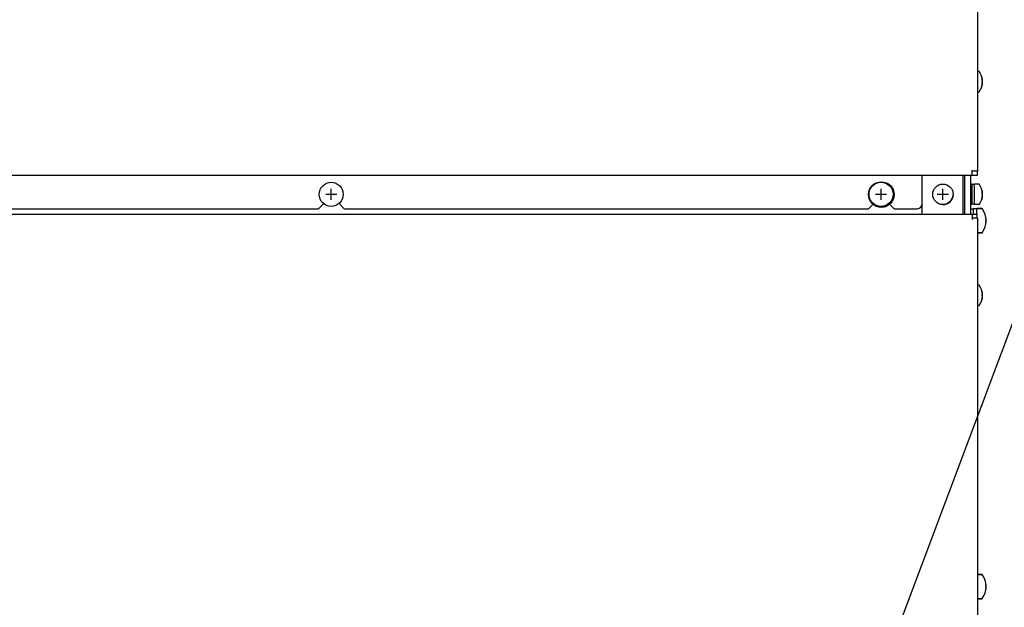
# Model space of a CAD drawing. Extents: x 31 to 410, y 34 to 287.
# Tile 22 of 34: x 76 to 115, y 190 to 213. Entities that reach past the tile are written whole.
import ezdxf

# ---------------------------------------------------------------- set-up
doc = ezdxf.new("R2010")
doc.units = 0
doc.header["$LTSCALE"] = 23.1
for name, color, linetype in [('ALL_AXIS', 7, 'CONTINUOUS'), ('ALL_CURVE', 7, 'CONTINUOUS'), ('ALL_FEATURES', 7, 'CONTINUOUS'), ('ALL_NOTE', 7, 'CONTINUOUS')]:
    doc.layers.add(name, color=color, linetype=linetype)

msp = doc.modelspace()

# ---------------------------------------------------------------- linework, layer by layer
at = {"layer": 'ALL_AXIS', "color": 7, "linetype": 'CONTINUOUS'}
for p, q in [((113.648, 211.311), (113.59, 211.311)), ((113.648, 210.511), (113.59, 210.511)), ((113.38, 206.911), (113.33, 206.911)), ((113.38, 206.111), (113.38, 206.911)), ((113.48, 206.891), (113.38, 206.891)), ((113.648, 206.911), (113.48, 206.911)), ((113.48, 206.111), (113.48, 206.911)), ((113.38, 206.111), (113.33, 206.111)), ((113.48, 206.131), (113.38, 206.131)), ((113.648, 206.111), (113.48, 206.111)), ((113.43, 205.931), (113.33, 205.931)), ((113.56, 205.941), (113.43, 205.941)), ((113.43, 205.741), (113.43, 205.941)), ((113.769, 205.956), (113.56, 205.956)), ((113.56, 205.741), (113.56, 205.956)), ((113.769, 205.006), (113.59, 205.006)), ((113.648, 202.961), (113.59, 202.961)), ((113.648, 202.161), (113.59, 202.161)), ((113.769, 191.656), (113.59, 191.656)), ((113.769, 190.706), (113.59, 190.706))]:
    msp.add_line(p, q, dxfattribs=at)
for centre in [(88.32, 206.511), (109.82, 206.511)]:
    msp.add_circle(centre, 0.47, dxfattribs=at)
for centre, radius, start, end in [((113.14, 210.911), 0.65, 322.4557, 37.5443), ((113.14, 206.511), 0.65, 322.4557, 37.5443), ((112.24, 206.511), 0.4, 270, 357.8994), ((113.14, 202.561), 0.65, 322.4557, 37.5443)]:
    msp.add_arc(centre, radius, start, end, dxfattribs=at)
at = {"layer": 'ALL_CURVE', "color": 40, "linetype": 'CONTINUOUS'}
for p, q in [((113.79, 210.911), (113.752, 210.911)), ((88.535, 206.511), (88.105, 206.511)), ((88.32, 206.296), (88.32, 206.726)), ((110.035, 206.511), (109.605, 206.511)), ((109.82, 206.296), (109.82, 206.726)), ((112.46, 206.511), (112.02, 206.511)), ((112.24, 206.291), (112.24, 206.731)), ((113.79, 206.511), (113.752, 206.511)), ((113.892, 205.481), (113.93, 205.481)), ((113.79, 202.561), (113.752, 202.561)), ((113.892, 191.181), (113.93, 191.181))]:
    msp.add_line(p, q, dxfattribs=at)
at = {"layer": 'ALL_CURVE', "color": 2, "linetype": 'CONTINUOUS'}
for p, q in [((109.976, 206.022), (110.063, 206.109)), ((110.222, 206.268), (110.309, 206.355))]:
    msp.add_line(p, q, dxfattribs=at)
at = {"layer": 'ALL_CURVE', "color": 4, "linetype": 'CONTINUOUS'}
msp.add_circle((109.83, 206.501), 0.5, dxfattribs=at)
at = {"layer": 'ALL_CURVE', "color": 40, "linetype": 'CONTINUOUS'}
for centre, radius, start, end in [((113.14, 210.911), 0.65, 340.2168, 19.7832), ((113.14, 206.511), 0.65, 340.2168, 19.7832), ((113.13, 205.481), 0.8, 342.1666, 17.8334), ((113.14, 202.561), 0.65, 340.2168, 19.7832), ((113.13, 191.181), 0.8, 342.1666, 17.8334)]:
    msp.add_arc(centre, radius, start, end, dxfattribs=at)
at = {"layer": 'ALL_FEATURES', "color": 7, "linetype": 'CONTINUOUS'}
for p, q in [((113.59, 242.211), (113.59, 207.411)), ((113.58, 207.251), (63.08, 207.251)), ((111.43, 205.741), (111.43, 207.251)), ((113.02, 207.251), (113.02, 205.741)), ((113.33, 205.741), (113.33, 207.251)), ((113.38, 207.251), (113.38, 207.461)), ((113.59, 207.411), (113.38, 207.411)), ((113.58, 207.411), (113.58, 207.251)), ((87.83, 205.951), (88.025, 206.146)), ((88.63, 206.151), (88.63, 206.158)), ((88.63, 206.151), (88.83, 205.951)), ((109.33, 205.951), (109.525, 206.146)), ((110.13, 206.151), (110.13, 206.158)), ((110.13, 206.151), (110.33, 205.951)), ((63.08, 205.741), (113.58, 205.741)), ((67.33, 205.951), (87.83, 205.951)), ((88.83, 205.951), (109.33, 205.951)), ((110.33, 205.951), (111.23, 205.951)), ((113.38, 205.741), (113.38, 205.531)), ((113.56, 205.956), (113.769, 205.956)), ((113.58, 205.581), (113.58, 205.741)), ((113.59, 205.581), (113.38, 205.581)), ((113.59, 205.581), (113.59, 170.631)), ((113.59, 205.006), (113.769, 205.006)), ((113.59, 191.656), (113.769, 191.656)), ((113.59, 190.706), (113.769, 190.706))]:
    msp.add_line(p, q, dxfattribs=at)
at = {"layer": 'ALL_FEATURES', "color": 3, "linetype": 'CONTINUOUS'}
msp.add_line((113.1, 205.741), (113.1, 207.251), dxfattribs=at)
at = {"layer": 'ALL_FEATURES', "color": 7, "linetype": 'CONTINUOUS'}
msp.add_circle((112.24, 206.511), 0.4, dxfattribs=at)
for centre, radius, start, end in [((113.648, 211.301), 0.01, 37.5443, 90), ((113.648, 210.521), 0.01, 270, 322.4557), ((113.648, 206.901), 0.01, 37.5443, 90), ((111.23, 206.151), 0.2, 270, 360), ((113.648, 206.121), 0.01, 270, 322.4557), ((113.769, 205.946), 0.01, 36.0583, 90), ((113.13, 205.481), 0.8, 323.9417, 36.0583), ((113.769, 205.016), 0.01, 270, 323.9417), ((113.648, 202.951), 0.01, 37.5443, 90), ((113.648, 202.171), 0.01, 270, 322.4557), ((113.769, 191.646), 0.01, 36.0583, 90), ((113.13, 191.181), 0.8, 323.9417, 36.0583), ((113.769, 190.716), 0.01, 270, 323.9417)]:
    msp.add_arc(centre, radius, start, end, dxfattribs=at)
at = {"layer": 'ALL_NOTE', "color": 2, "linetype": 'CONTINUOUS'}
msp.add_line((107.982, 182.868), (117.812, 209.07), dxfattribs=at)

doc.saveas('drawing.dxf')
